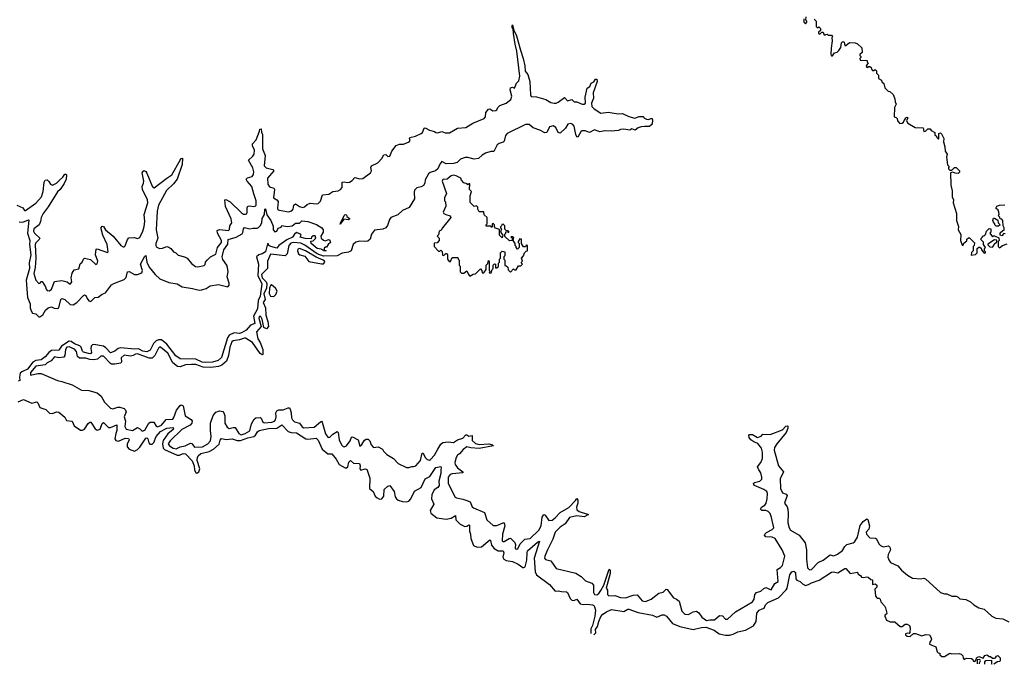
# Model space of a CAD drawing. Extents: x 2604950 to 2749250, y 940531 to 1028284.
# Tile 117 of 220: x 2697590 to 2707070, y 945022 to 951230. Entities that reach past the tile are written whole.
import ezdxf

# ---------------------------------------------------------------- set-up
doc = ezdxf.new("R2010")
doc.units = 0

msp = doc.modelspace()

# ---------------------------------------------------------------- linework, layer by layer
at = {"layer": '0CON05XD'}
for points in [[(2697563.6, 949443.6), (2697618.8, 949418.8), (2697635, 949392.5), (2697645, 949391.2), (2697745, 949464.4), (2697798.9, 949525), (2697814.5, 949575), (2697824.4, 949665.6), (2697835, 949683.8), (2697855, 949686.2), (2697871.7, 949671.7), (2697886.7, 949645), (2697905, 949638), (2697944.1, 949655.9), (2697973.8, 949685), (2698005.9, 949714.1), (2698025, 949742.5), (2698035, 949742.5), (2698040, 949735), (2698036, 949695), (2698019.1, 949650.9), (2697980, 949595), (2697955, 949570.8), (2697863, 949427), (2697814.3, 949365), (2697796, 949325), (2697790.6, 949285), (2697775.5, 949254.5), (2697724.4, 949215), (2697723.3, 949195), (2697733.1, 949175), (2697783.1, 949125), (2697778.2, 949111.8), (2697745, 949081.1), (2697737.7, 949065), (2697744.1, 948935), (2697737.3, 948845), (2697724.6, 948784.6), (2697745, 948720), (2697775, 948690), (2697786.4, 948693.6), (2697791.7, 948708.3), (2697805, 948710), (2697837, 948657), (2697843.9, 948633.9), (2697855, 948623.3), (2697875, 948620), (2697895.6, 948634.4), (2697925, 948707.5), (2697995, 948718.8), (2698045.9, 948705.9), (2698070, 948685), (2698080, 948685), (2698090, 948705), (2698086.2, 948745), (2698095, 948790), (2698115, 948822.5), (2698158.3, 948831.7), (2698171.7, 948878.3), (2698192.5, 948895), (2698202.5, 948925), (2698215, 948932.5), (2698271.7, 948921.7), (2698323.9, 948873.9), (2698335, 948877.5), (2698343.3, 948905), (2698320, 948965), (2698325, 949020), (2698335, 949022.5), (2698435, 948987.5), (2698442.5, 948995), (2698431.4, 949065), (2698390, 949155), (2698373.8, 949215), (2698375, 949230), (2698385, 949240), (2698395, 949237.5), (2698416.1, 949206.1), (2698488.8, 949145), (2698565, 949056), (2698585, 949043.8), (2698595, 949043.3), (2698605, 949052.5), (2698626.4, 949113.6), (2698641.7, 949128.3), (2698693.6, 949133.6), (2698725, 949122.5), (2698745, 949132.5), (2698775, 949193.3), (2698787, 949237), (2698795.4, 949285), (2698788.1, 949355), (2698824.4, 949465), (2698819.5, 949495), (2698771.9, 949595), (2698769.2, 949625), (2698782.5, 949655), (2698785.7, 949675.7), (2698770, 949755), (2698785, 949777.5), (2698805, 949766.7), (2698815, 949752.5), (2698865.8, 949625.8), (2698875, 949613.3), (2698885, 949611.2), (2699005.5, 949704.5), (2699054, 949735), (2699135, 949877.5), (2699145, 949892.5), (2699156.2, 949896.2), (2699154, 949835), (2699105.8, 949695), (2699071.7, 949648.3), (2699002.5, 949585), (2698927.1, 949445), (2698914.4, 949385), (2698902.9, 949205), (2698920, 949125), (2698900.8, 949075), (2698900.8, 949055), (2698905, 949043.8), (2698936.1, 949026.1), (2698965, 949028.8), (2699005, 949046.7), (2699025, 949040), (2699045.9, 949025.9), (2699070, 948995), (2699093.6, 948983.6), (2699115, 948962.5), (2699175, 948946.2), (2699202.3, 948932.3), (2699245, 948883.3), (2699283.9, 948853.9), (2699305, 948850), (2699365, 948863.3), (2699376.1, 948873.9), (2699380, 948895), (2699393.3, 948915), (2699427.5, 948945), (2699478.3, 948971.7), (2699494.4, 949035), (2699531.2, 949085), (2699531.5, 949105), (2699493.3, 949175), (2699490.9, 949199.1), (2699515, 949208.5), (2699599.7, 949200.3), (2699609.4, 949210.6), (2699614.4, 949245.6), (2699630.8, 949275), (2699625, 949313.3), (2699572, 949432), (2699564, 949496), (2699575, 949498.8), (2699615.4, 949475.4), (2699725, 949370), (2699745, 949358.6), (2699765, 949355.8), (2699775, 949361.2), (2699781.4, 949375), (2699780.3, 949419.7), (2699785.8, 949434.2), (2699801.2, 949438.8), (2699845, 949430.8), (2699856.5, 949433.5), (2699865.4, 949444.6), (2699866.8, 949485), (2699845.6, 949554.4), (2699825.5, 949625), (2699779.2, 949675), (2699771.2, 949695), (2699784.4, 949705.6), (2699828.7, 949721.3), (2699841.9, 949738.1), (2699844.4, 949765), (2699835, 949803.3), (2699792.3, 949877.7), (2699834.2, 949915), (2699846.9, 949935), (2699848.9, 949975), (2699831.4, 950015), (2699831.2, 950035), (2699865.7, 950074.3), (2699900, 950155), (2699902.5, 950175), (2699915, 950180), (2699917, 950147), (2699926, 950125), (2699926.9, 949985), (2699951.7, 949921.7), (2699945, 949823.3), (2699962, 949802), (2700027.8, 949787.8), (2700037.5, 949775), (2699975.6, 949705), (2699978.1, 949645), (2699995, 949621.2), (2700035, 949606.7), (2700043.3, 949595), (2700032.5, 949515), (2700065, 949494), (2700077.8, 949477.8), (2700071.4, 949415), (2700075, 949400), (2700175, 949378.6), (2700209.3, 949390.7), (2700221.2, 949405), (2700230, 949445), (2700245, 949456.7), (2700285, 949430), (2700315, 949422), (2700332.7, 949427.3), (2700358.3, 949451.7), (2700385, 949464.2), (2700445, 949456), (2700465, 949460), (2700486.7, 949483.3), (2700506.7, 949543.3), (2700565, 949551.2), (2700604.2, 949575.8), (2700655, 949581.2), (2700680, 949595), (2700694, 949615), (2700695, 949666.7), (2700715, 949670), (2700742.3, 949662.3), (2700765.8, 949664.2), (2700789.7, 949680.3), (2700815, 949710), (2700865, 949696.2), (2700895, 949701.2), (2700965.9, 949754.1), (2700976.7, 949775), (2700970, 949805), (2700977, 949823), (2701039.5, 949850.5), (2701076.1, 949893.9), (2701095, 949930), (2701115, 949932), (2701135, 949914), (2701152.5, 949915), (2701173.3, 949965), (2701215, 950017.5), (2701245, 950030), (2701285, 950030), (2701340, 950055), (2701350, 950065), (2701343.3, 950085), (2701346.7, 950095), (2701401.3, 950108.7), (2701455, 950132.5), (2701467.3, 950142.7), (2701485, 950184.2), (2701495, 950190), (2701535, 950166.2), (2701585, 950152.5), (2701595, 950143.3), (2701615, 950138.8), (2701655, 950153.3), (2701685, 950138.8), (2701728.8, 950141.2), (2701805.8, 950184.2), (2701885, 950192.5), (2701953.3, 950235), (2702062.4, 950277.6), (2702075.4, 950294.6), (2702079.2, 950335), (2702105, 950367.5), (2702115, 950370.8), (2702145, 950353.8), (2702173.9, 950356.1), (2702185, 950362.5), (2702194.2, 950385.8), (2702213.3, 950405), (2702275, 950426), (2702317.7, 950462.3), (2702326.7, 950495), (2702312, 950555), (2702316.2, 950573.8), (2702335, 950580), (2702355, 950570), (2702372, 950618), (2702395, 950640), (2702405.7, 950685), (2702377.4, 950927.4), (2702359.6, 950995), (2702343.1, 951096.9), (2702342.5, 951142.5), (2702331.9, 951155), (2702332, 951175), (2702335, 951180), (2702348.8, 951128.8), (2702374.4, 951075), (2702410.4, 950935), (2702438.9, 950855), (2702454.5, 950784.5), (2702456.7, 950735), (2702483.6, 950703.6), (2702501.2, 950635), (2702506.7, 950505), (2702515, 950490), (2702565, 950487.5), (2702655, 950460), (2702703.6, 950433.6), (2702735, 950427.5), (2702755, 950427.5), (2702773.6, 950436.4), (2702835, 950480), (2702865, 950450), (2702905, 950460), (2702928.3, 950438.3), (2702955, 950437.5), (2703005, 950417.5), (2703025, 950417.5), (2703036.2, 950425), (2703033.3, 950485), (2703055, 950570), (2703080, 950585), (2703092, 950618), (2703117.1, 950632.9), (2703135, 950657.5), (2703145, 950656.7), (2703150, 950635), (2703112, 950525), (2703114.2, 950475), (2703094, 950425), (2703097.5, 950395), (2703120.7, 950370.7), (2703185, 950331.2), (2703255, 950338), (2703352.5, 950322.5), (2703395, 950328), (2703455, 950298.8), (2703512.1, 950282.1), (2703555, 950296.7), (2703595, 950297.5), (2703600, 950285), (2703625, 950271.2), (2703645, 950270), (2703665, 950280), (2703678.8, 950278.8), (2703683.3, 950265), (2703678.8, 950225), (2703655, 950200), (2703605, 950202.5), (2703575, 950197.5), (2703545, 950187.5), (2703515, 950167.5), (2703485, 950180), (2703465, 950167.5), (2703405, 950176.7), (2703375, 950173.3), (2703355, 950164), (2703283.6, 950156.4), (2703225, 950161.2), (2703175, 950150), (2703125, 950170), (2703075, 950144), (2703035, 950160), (2703001.7, 950158.3), (2702994.2, 950155.8), (2702965, 950100), (2702955, 950103.3), (2702944.5, 950124.5), (2702929.2, 950205), (2702915, 950220), (2702895, 950229.2), (2702868.8, 950225), (2702843.8, 950185), (2702795, 950136.7), (2702775, 950143.3), (2702751.7, 950191.7), (2702726.8, 950206.8), (2702690.9, 950199.1), (2702666.4, 950143.6), (2702645, 950140), (2702596.9, 950166.9), (2702535, 950188.6), (2702495, 950220.6), (2702459.4, 950220.6), (2702284, 950135), (2702268.6, 950115), (2702255, 950060), (2702245, 950049.2), (2702205, 950038.1), (2702186, 950025), (2702155, 949960), (2702125, 949960), (2702076.1, 949943.9), (2702042.5, 949925), (2702007, 949893), (2701965, 949886.2), (2701905, 949904), (2701878.3, 949901.7), (2701835, 949887.5), (2701803.3, 949855), (2701765.6, 949844.4), (2701695, 949842.5), (2701655, 949863.3), (2701635, 949840), (2701615, 949792.9), (2701594, 949775), (2701541.2, 949758.8), (2701525.5, 949745), (2701493.4, 949686.6), (2701489.5, 949655), (2701477.3, 949632.7), (2701455, 949619.4), (2701415, 949610.6), (2701391.7, 949588.3), (2701386.2, 949565), (2701392.5, 949505), (2701339.7, 949420.3), (2701275, 949393.8), (2701229.1, 949350.9), (2701163.1, 949325), (2701149.1, 949305), (2701132.2, 949247.8), (2701115, 949224.5), (2701085, 949211.2), (2701005, 949203.8), (2700976.9, 949163.1), (2700962.6, 949117.4), (2700941.8, 949098.2), (2700917.6, 949092.4), (2700865, 949098.1), (2700825, 949087.1), (2700801.5, 949065), (2700782.2, 949005), (2700755, 948991.4), (2700695, 948980.7), (2700645, 948954.3), (2700515, 948952.7), (2700453.6, 948973.6), (2700335, 949058.8), (2700298.1, 949078.1), (2700225.1, 949084.9), (2700200.7, 949079.3), (2700179.4, 949055), (2700163.8, 948976.2), (2700146, 948955), (2700005, 948973.5), (2699976.2, 948905), (2699975.1, 948834.9), (2699916.7, 948775), (2699924.9, 948744.9), (2699962, 948705), (2699970.6, 948685), (2699966.4, 948645), (2699940.6, 948590.6)], [(2705138.3, 951238.3), (2705140, 951205), (2705155, 951190), (2705170, 951205), (2705170, 951215), (2705160, 951225), (2705161.7, 951258.3)], [(2705240, 951235), (2705260, 951215), (2705260, 951165), (2705271.7, 951151.7), (2705285, 951160), (2705300, 951145), (2705300, 951125), (2705281.7, 951108.3), (2705281.7, 951101.7), (2705295, 951090), (2705311.7, 951108.3), (2705325, 951110), (2705331.7, 951091.7), (2705345, 951080), (2705351.7, 951088.3), (2705365, 951090), (2705375, 951080), (2705405, 951080), (2705417, 951067), (2705410, 951055), (2705412.5, 951025), (2705403.3, 950955), (2705400, 950895), (2705405, 950882.5), (2705415, 950882.5), (2705435, 950910), (2705461.7, 950918.3), (2705478.3, 950931.7), (2705497, 950963), (2705503, 951007), (2705515, 951020), (2705527.5, 951015), (2705535, 950980), (2705545, 950980), (2705578.3, 951011.7), (2705635, 951007.5), (2705655, 950997.5), (2705698.3, 950958.3), (2705700, 950915), (2705680, 950895), (2705680, 950885), (2705690, 950875), (2705690, 950865), (2705680, 950855), (2705681.7, 950841.7), (2705748.3, 950838.3), (2705750, 950825), (2705760, 950815), (2705740, 950785), (2705741.7, 950771.7), (2705755, 950770), (2705761.7, 950778.3), (2705775, 950780), (2705788.3, 950768.3), (2705790, 950755), (2705801.7, 950741.7), (2705815, 950740), (2705825, 950750), (2705838.3, 950738.3), (2705840, 950715), (2705860, 950695), (2705860, 950665), (2705888.3, 950648.3), (2705891.7, 950631.7), (2705910, 950615), (2705920, 950575), (2705951.7, 950541.7), (2705968.3, 950538.3), (2705998.3, 950508.3), (2706017, 950467), (2706018.3, 950438.3), (2706027.5, 950415), (2706012.5, 950385), (2706010, 950295), (2706028.3, 950288.3), (2706037, 950277), (2706040, 950255), (2706065, 950230), (2706087, 950233), (2706098.3, 950241.7), (2706105, 950260), (2706120, 950275), (2706120, 950285), (2706135, 950290), (2706140, 950285), (2706127.5, 950255), (2706140, 950235), (2706213, 950193), (2706288.3, 950188.3), (2706295, 950152.5), (2706310, 950155), (2706335, 950180), (2706355, 950177.5), (2706365, 950162.5), (2706400, 950145), (2706401.7, 950121.7), (2706418.3, 950108.3), (2706420, 950095), (2706435, 950080), (2706440, 950085), (2706440, 950135), (2706455, 950140), (2706465, 950130), (2706486.2, 950085), (2706483.3, 950053.3), (2706496.4, 950006.4), (2706500, 949965), (2706520, 949935), (2706512.5, 949905), (2706523.6, 949833.6), (2706540, 949815), (2706533, 949807), (2706533, 949793), (2706545, 949780), (2706565, 949780), (2706590, 949805), (2706605, 949807.5), (2706637.5, 949775), (2706637, 949763), (2706625, 949750), (2706598.3, 949751.7), (2706575, 949762.5), (2706553.3, 949756.7), (2706553.8, 949635), (2706567.1, 949582.9), (2706567.5, 949525), (2706580, 949495), (2706576.7, 949465), (2706608.8, 949365), (2706610, 949295), (2706627.7, 949237.7), (2706626, 949205), (2706651.7, 949161.7), (2706646.7, 949105), (2706665, 949060), (2706675, 949060), (2706681.7, 949078.3), (2706708.3, 949101.7), (2706710, 949115), (2706725, 949130), (2706735, 949130), (2706781.7, 949081.7), (2706780, 949055), (2706770, 949045), (2706770, 949005), (2706753, 948987), (2706752.5, 948962.5), (2706791.7, 948968.3), (2706810, 948985), (2706810, 949025), (2706825, 949040), (2706835, 949040), (2706848.3, 949028.3), (2706850, 949015), (2706875, 948980), (2706890, 948985), (2706890, 948995), (2706880, 949005), (2706880, 949025), (2706890, 949035), (2706870, 949065), (2706868.3, 949088.3), (2706840, 949115), (2706858.3, 949131.7), (2706861.7, 949148.3), (2706875, 949150), (2706888.3, 949161.7), (2706900, 949195), (2706925, 949220), (2706940, 949215), (2706940, 949185), (2706930, 949175), (2706955, 949140), (2706962.5, 949147.5), (2706975, 949147.5), (2707018.3, 949128.3), (2707020, 949105), (2707010, 949095), (2707010, 949045), (2707023, 949033), (2707053, 949057), (2707098.3, 949071.7)], [(2701925, 948760), (2701955, 948780), (2701978.3, 948781.7), (2702025, 948830), (2702040, 948815), (2702041.7, 948791.7), (2702058.3, 948791.7), (2702080, 948825), (2702080, 948865), (2702098.3, 948881.7), (2702105, 948910), (2702110, 948905), (2702110, 948815), (2702120, 948805), (2702110, 948795), (2702115, 948790), (2702128.3, 948791.7), (2702140, 948825), (2702150, 948835), (2702150, 948865), (2702161.7, 948878.3), (2702170, 948875), (2702171.7, 948841.7), (2702185, 948840), (2702198.3, 948851.7), (2702200, 948885), (2702210, 948895), (2702210, 948925), (2702220, 948935), (2702220, 948985), (2702235, 949000), (2702260, 948995), (2702260, 948955), (2702250, 948945), (2702250, 948925), (2702260, 948915), (2702261.7, 948861.7), (2702275, 948860), (2702288.3, 948848.3), (2702291.7, 948821.7), (2702315, 948800), (2702345, 948830), (2702355, 948820), (2702368.3, 948821.7), (2702391.7, 948858.3), (2702415, 948860), (2702430, 948875), (2702420, 948885), (2702420, 948895), (2702430, 948905), (2702420, 948935), (2702440, 948955), (2702450, 948985), (2702465, 949000), (2702480, 949005), (2702480, 949055), (2702465, 949060), (2702458.3, 949041.7), (2702441.7, 949041.7), (2702420, 949075), (2702420, 949115), (2702405, 949120), (2702390, 949095), (2702390, 949085), (2702400, 949075), (2702400, 949035), (2702381.7, 949021.7), (2702370, 949035), (2702370, 949045), (2702360, 949055), (2702360, 949075), (2702340, 949105), (2702348.3, 949128.3), (2702335, 949140), (2702320, 949140), (2702330, 949125), (2702330, 949105), (2702305, 949100), (2702261.7, 949141.7), (2702260, 949165), (2702270, 949175), (2702271.7, 949188.3), (2702285, 949190), (2702300, 949180), (2702300, 949195), (2702275, 949200), (2702261.7, 949211.7), (2702260, 949245), (2702245, 949260), (2702231.7, 949258.3), (2702230, 949245), (2702220, 949235), (2702220, 949225), (2702230, 949215), (2702220, 949185), (2702240, 949155), (2702235, 949130), (2702210, 949155), (2702208.3, 949208.3), (2702171.7, 949221.7), (2702160, 949235), (2702160, 949255), (2702148.3, 949268.3), (2702140, 949265), (2702140, 949235), (2702135, 949230), (2702125, 949240), (2702081.7, 949241.7), (2702080, 949255), (2702090, 949265), (2702090, 949325), (2702061.7, 949351.7), (2702058.3, 949378.3), (2702015, 949380), (2702000, 949405), (2702000, 949425), (2701988.3, 949438.3), (2701965, 949430), (2701928.3, 949468.3), (2701927.5, 949535), (2701940, 949575), (2701920, 949595), (2701925, 949650), (2701915, 949650), (2701905, 949640), (2701898.3, 949648.3), (2701865, 949660), (2701843, 949683), (2701837.5, 949705), (2701792.5, 949725), (2701765, 949734), (2701743.8, 949726.2), (2701705, 949693.8), (2701665, 949692.5), (2701656.7, 949675), (2701700, 949555), (2701680, 949515), (2701680, 949485), (2701690, 949475), (2701692.5, 949435), (2701667.5, 949375), (2701673.6, 949363.6), (2701693, 949353), (2701735, 949340), (2701740, 949325), (2701660, 949225), (2701648.3, 949201.7), (2701630, 949195), (2701621.7, 949158.3), (2701610, 949145), (2701630, 949125), (2701630, 949105), (2701608.3, 949081.7), (2701581.7, 949078.3), (2701580, 949045), (2701621.7, 949001.7), (2701635, 949000), (2701645, 949010), (2701658.3, 948998.3), (2701661.7, 948961.7), (2701675, 948960), (2701691.7, 948978.3), (2701698.3, 948978.3), (2701710, 948965), (2701710, 948925), (2701725, 948900), (2701738.3, 948901.7), (2701755, 948940), (2701808.3, 948938.3), (2701810, 948925), (2701820, 948915), (2701820, 948865), (2701830, 948855), (2701831.7, 948801.7), (2701845, 948790), (2701865, 948790), (2701895, 948810), (2701910, 948775), (2701925, 948760)], [(2697583.8, 949283.8), (2697620.4, 949279.6), (2697675, 949303.8), (2697679.1, 949299.1), (2697663.3, 949175), (2697687.5, 949105), (2697683.1, 949065), (2697695.3, 948965), (2697681.8, 948888.2), (2697684.6, 948834.6), (2697651.4, 948721.4), (2697664.7, 948555), (2697690.5, 948495), (2697691.5, 948455), (2697700, 948425), (2697712.5, 948405), (2697745, 948396), (2697775, 948370), (2697785, 948370), (2697812.2, 948387.8), (2697837.1, 948432.9), (2697865, 948456), (2697895, 948464), (2697922.9, 948452.9), (2697955, 948448.8), (2697966.7, 948455), (2697985, 948533.8), (2697995, 948544.4), (2698025, 948535.5), (2698075, 948487.3), (2698105, 948482.5), (2698140.6, 948505), (2698204.6, 948575.4), (2698215, 948579.2), (2698226.2, 948575), (2698238, 948545), (2698255, 948522.5), (2698275, 948516.7), (2698313.9, 948556.1), (2698345, 948557.5), (2698383.9, 948586.1), (2698415, 948600), (2698474.1, 948675.9), (2698495, 948690), (2698595, 948727.5), (2698615, 948747.5), (2698626.7, 948803.3), (2698645, 948806), (2698695, 948776.7), (2698723, 948777), (2698765, 948792.5), (2698773.3, 948815), (2698752, 948875), (2698795, 948952.5), (2698805, 948957.5), (2698814, 948895), (2698836.7, 948846.7), (2698894.3, 948775), (2698938.8, 948735), (2699025, 948697.5), (2699105, 948686.2), (2699155, 948658.6), (2699255, 948640), (2699316.4, 948626.4), (2699343, 948627), (2699385, 948642.5), (2699425, 948666.7), (2699505, 948681.2), (2699595, 948657.5), (2699605, 948672.5), (2699606.9, 948693.1), (2699586.4, 948755), (2699596.6, 948803.4), (2699591.6, 948845), (2699585.3, 948865.3), (2699545, 948919.4), (2699538.7, 948945), (2699554.1, 949015), (2699592.7, 949067.3), (2699597.8, 949112.2), (2699673.4, 949136.6), (2699731.9, 949168.1), (2699739.5, 949180.5), (2699745, 949216.7), (2699755, 949228), (2699805, 949215.8), (2699835, 949222.5), (2699875, 949221.2), (2699890.5, 949229.5), (2699906.2, 949245), (2699920.8, 949275), (2699924.4, 949315), (2699946.7, 949355), (2699950, 949405), (2699955, 949410), (2699970.5, 949350.5), (2700007.5, 949295), (2700031.7, 949241.7), (2700030, 949205), (2700045, 949187.5), (2700065, 949192.5), (2700077, 949223), (2700108.3, 949231.7), (2700115, 949247.5), (2700165, 949238), (2700213.9, 949246.1), (2700245, 949270), (2700285, 949270), (2700305, 949292.5), (2700365, 949287.5), (2700447.7, 949257.7), (2700497.5, 949225), (2700512.5, 949205), (2700512.5, 949185), (2700490, 949145), (2700492.5, 949125), (2700515, 949106.7), (2700531.7, 949101.7), (2700565, 949112.5), (2700576.1, 949106.1), (2700582.5, 949085), (2700560, 949065), (2700545, 949040), (2700535, 949040), (2700521.7, 949028.3), (2700521.7, 949011.7), (2700540, 949005), (2700515, 949004), (2700511.7, 949011.7), (2700491.7, 949021.7), (2700453.8, 949025), (2700396.7, 949075), (2700391.7, 949098.3), (2700415, 949100), (2700440, 949125), (2700435, 949150), (2700415, 949147.5), (2700400, 949135), (2700395, 949120), (2700336.7, 949123.3), (2700290, 949135), (2700300, 949155), (2700292.5, 949165), (2700255, 949179.2), (2700234.4, 949165.6), (2700217.5, 949135), (2700161.1, 949108.9), (2700084, 949056), (2700065, 949030), (2700007.5, 949045), (2699990, 949055), (2699985, 949070), (2699975, 949070), (2699955, 948993.3), (2699925, 948973.8), (2699892.5, 948965), (2699871.2, 948945), (2699890, 948875), (2699882.4, 948765), (2699921.5, 948685), (2699903.6, 948566.4), (2699884.7, 948525), (2699880.9, 948445), (2699840, 948375), (2699852.5, 948305), (2699810.7, 948289.3), (2699771.1, 948238.9), (2699725, 948213.2), (2699705, 948208.2), (2699655, 948212.9), (2699605, 948192.4), (2699590.2, 948165), (2699531.8, 947978.2), (2699500.7, 947949.3), (2699445, 947930.3), (2699375, 947927.6), (2699345, 947932.7), (2699285, 947961.1), (2699135, 947965.5), (2699092.4, 947992.4), (2699006.2, 948106.2), (2698955, 948145.8), (2698925, 948146.4), (2698902.6, 948137.4), (2698878.8, 948111.2), (2698865.3, 948085), (2698845, 948046.7), (2698815, 948030.4), (2698775, 948036.4), (2698735, 948061.4), (2698695, 948056.1), (2698565, 948070.7), (2698539.2, 948065), (2698505, 948036.7), (2698465, 948021.5), (2698419.6, 948069.6), (2698395.7, 948085), (2698305, 948102.5), (2698291.2, 948098.8), (2698278.8, 948085), (2698275.4, 948065), (2698281.1, 948025), (2698275.3, 948014.7), (2698265, 948012.5), (2698205, 948028.8), (2698195, 948037.1), (2698180, 948075), (2698168.5, 948088.5), (2698118, 948108), (2698085, 948131.6), (2698065, 948133.1), (2697993.7, 948086.3), (2697965, 948048.2), (2697895, 948044.4), (2697868.8, 948025), (2697836.3, 947983.7), (2697795.6, 947955), (2697743.5, 947946.5), (2697715, 947930.7), (2697663.5, 947865), (2697610, 947840), (2697595.7, 947825), (2697586.9, 947786.9), (2697592, 947755), (2697575, 947747.8)], [(2707078.3, 949168.3), (2707065, 949170), (2707045, 949150), (2707030, 949155), (2707031.7, 949178.3), (2707055, 949200), (2707068.3, 949201.7), (2707070, 949225), (2707060, 949245), (2707057, 949297), (2707045, 949310), (2707031.7, 949311.7), (2707028.3, 949328.3), (2707010, 949345), (2707020, 949355), (2707017.5, 949377.5), (2707010, 949395), (2706990, 949415), (2706997, 949433), (2707025, 949442.5), (2707075, 949446.7)], [(2700675, 949260), (2700672.5, 949265), (2700680, 949270), (2700712.5, 949345), (2700725, 949352.5), (2700735, 949350), (2700740, 949335), (2700766.4, 949316.4), (2700765, 949310), (2700755, 949303.3), (2700711.7, 949308.3), (2700675, 949260)], [(2707015, 949240), (2706993, 949243), (2706980, 949255), (2706980, 949265), (2706965, 949280), (2706960, 949295), (2706965, 949320), (2706975, 949320), (2707008.3, 949298.3), (2707010, 949275), (2707030, 949255), (2707015, 949240)], [(2706955, 949040), (2706970, 949055), (2706971.7, 949068.3), (2706998.3, 949091.7), (2706998.3, 949108.3), (2706975, 949110), (2706911.7, 949068.3), (2706911.7, 949061.7), (2706931.7, 949041.7), (2706955, 949040)], [(2700495, 948877.8), (2700515, 948880), (2700528, 948895), (2700526, 948905), (2700511.9, 948915), (2700442.7, 948942.7), (2700340, 949005), (2700285, 949025.5), (2700268.8, 949021.2), (2700266, 949005), (2700274.3, 948974.3), (2700287.5, 948965), (2700335, 948952.9), (2700375, 948901.1), (2700495, 948877.8)], [(2700035, 948562.9), (2700057, 948583), (2700069.2, 948615), (2700053.1, 948645), (2700015, 948676.9), (2700005, 948670.6), (2699996.2, 948645), (2699993.1, 948593.1), (2700005, 948567.5), (2700035, 948562.9)], [(2699940.6, 948590.6), (2699951.8, 948535), (2699934.6, 948505), (2699957.8, 948455), (2699958.2, 948385), (2699980.2, 948325), (2699986.1, 948273.9), (2699965, 948253.6), (2699940, 948265), (2699925, 948346), (2699915, 948365.6), (2699905, 948374.3), (2699895, 948372.9), (2699892, 948355), (2699914.2, 948275), (2699869.5, 948225), (2699882, 948155), (2699905, 948120), (2699930, 948055), (2699930, 948005), (2699925, 948002.5), (2699905, 948013.8), (2699830.2, 948120.2), (2699765, 948162.9), (2699754.4, 948164.4), (2699705, 948146.5), (2699645, 948138.5), (2699633.3, 948126.7), (2699614.2, 948075), (2699600.3, 947995), (2699580, 947940), (2699536.2, 947903.8), (2699505, 947891.7), (2699455, 947885.2), (2699425, 947879.8), (2699355, 947882.5), (2699285, 947908.4), (2699245, 947910.4), (2699185, 947904.7), (2699135, 947887.1), (2699109, 947889), (2699065.2, 947925.2), (2699015, 948020), (2698945, 948075.6), (2698935, 948075.6), (2698925, 948065.7), (2698890, 947995), (2698865, 947971.8), (2698835, 947968.9), (2698725, 948011.6), (2698705, 948009.6), (2698683.7, 947996.3), (2698655, 947989.1), (2698595, 948000), (2698565.6, 947975), (2698569.4, 947935), (2698565, 947922), (2698505, 947912.2), (2698475, 947911.9), (2698465, 947917.8), (2698395, 947990), (2698371.7, 947988.3), (2698339.5, 947960.5), (2698305, 947955.3), (2698265, 947956.9), (2698225, 947970.9), (2698165, 947970.4), (2698146.4, 947986.4), (2698135, 948036), (2698115.7, 948055.7), (2698065, 948080.9), (2698045, 948075.4), (2698029.3, 948055), (2698025.4, 947995), (2698015, 947978.5), (2697965, 947974.6), (2697925, 947982.5), (2697892.5, 947945), (2697855, 947926.7), (2697833.3, 947906.7), (2697745, 947894), (2697695, 947832.5), (2697695, 947807.5), (2697765, 947822.5), (2697795, 947822.5), (2697955, 947753.8), (2697995, 947746.7), (2698095, 947713.3), (2698185, 947663.3), (2698255, 947658), (2698335, 947636.7), (2698372.5, 947605), (2698405, 947547.5), (2698465, 947490), (2698485, 947483.8), (2698535, 947500), (2698555, 947500), (2698595, 947486.7), (2698606.1, 947476.1), (2698613.3, 947455), (2698596.9, 947405), (2698609.5, 947365), (2698603.5, 947313.5), (2698615, 947286.7), (2698675, 947274.5), (2698725, 947301.2), (2698745, 947291.2), (2698768.7, 947268.7), (2698795, 947276.2), (2698833.3, 947345), (2698845.5, 947354.5), (2698882.5, 947352.5), (2698905, 947314), (2698915, 947308.1), (2698955, 947326.2), (2699000.9, 947379.1), (2699065, 947384.5), (2699075, 947398), (2699099.1, 947470.9), (2699135, 947516), (2699145, 947520.8), (2699162.5, 947512.5), (2699183.5, 947415), (2699241.2, 947381.2), (2699250, 947365), (2699248.1, 947345), (2699231.4, 947325), (2699151.8, 947285), (2699037.3, 947175), (2699020, 947145), (2699032.2, 947125), (2699067.1, 947105), (2699095, 947096.9), (2699135, 947117.9), (2699184, 947126), (2699235, 947153.1), (2699247.3, 947147.3), (2699272.7, 947112.7), (2699351.2, 947115), (2699400, 947145), (2699425.5, 947175), (2699431.8, 947215), (2699425.4, 947275), (2699426.7, 947343.3), (2699453.3, 947416.7), (2699478.8, 947451.2), (2699515, 947464.3), (2699545, 947456), (2699554.2, 947444.2), (2699564.2, 947415), (2699564.5, 947345), (2699586.2, 947306.2), (2699605, 947293.1), (2699645, 947303.1), (2699665, 947301.4), (2699700.5, 947245), (2699723.5, 947233.5), (2699760, 947245), (2699805, 947270), (2699822.3, 947337.7), (2699847.4, 947382.6), (2699863.9, 947396.1), (2699905, 947400), (2699915, 947391.2), (2699930.6, 947355), (2699945, 947347.3), (2700016.2, 947355), (2700042.5, 947365), (2700053.1, 947376.9), (2700058.8, 947405), (2700056.3, 947443.7), (2700065.5, 947464.5), (2700085, 947474.4), (2700125, 947474.4), (2700175, 947491.2), (2700185, 947491.2), (2700195, 947480), (2700203.6, 947445), (2700205.6, 947395), (2700215.5, 947375.5), (2700235, 947358.6), (2700283.8, 947343.8), (2700308.9, 947308.9), (2700325, 947298.1), (2700425, 947304.4), (2700485, 947358), (2700495, 947363.3), (2700502.7, 947352.7), (2700535, 947241.2), (2700555, 947210), (2700565, 947206), (2700575, 947210), (2700605, 947240), (2700646.7, 947265), (2700655.5, 947255.5), (2700666.4, 947185), (2700689.4, 947135), (2700705, 947120), (2700715, 947117.1), (2700735.4, 947124.6), (2700770.6, 947175), (2700785, 947208.8), (2700795, 947213.8), (2700847.5, 947185), (2700865, 947123.3), (2700885, 947140), (2700908.5, 947181.5), (2700925, 947191.4), (2700945, 947190.8), (2700962, 947175), (2700973.8, 947135), (2700995, 947110), (2701040, 947115), (2701082.5, 947095), (2701093.8, 947075), (2701124.3, 947044.3), (2701187.5, 947005), (2701233.3, 946955), (2701315, 946918), (2701335, 946916), (2701365, 946928), (2701385, 946926.2), (2701405, 946933.8), (2701448.6, 946985), (2701465, 947055.7), (2701475, 947055.8), (2701494.4, 947014.4), (2701514.5, 946994.5), (2701535, 946989.4), (2701545, 946993.6), (2701585, 947036.9), (2701616.7, 947095), (2701645, 947143.8), (2701665, 947158), (2701715, 947166), (2701765, 947158.1), (2701805, 947183.8), (2701855, 947199.5), (2701885, 947230.8), (2701895, 947232.5), (2701915, 947218.9), (2701947.1, 947227.1), (2701946.4, 947176.4), (2701978.9, 947148.9), (2702015, 947139.5), (2702105.3, 947145.3), (2702143.3, 947135), (2702152.5, 947125), (2702015, 947102), (2701935, 947106.2), (2701894.7, 947115.3), (2701858.9, 947091.1), (2701825, 947048), (2701805, 947035.8), (2701792.5, 947015), (2701780, 946965), (2701783.8, 946945), (2701806.2, 946915), (2701857.5, 946875), (2701857.5, 946865), (2701755, 946857.3), (2701735, 946850), (2701715, 946823.3), (2701714.5, 946764.5), (2701783, 946633), (2701795, 946623.8), (2701855, 946614), (2701905, 946597.1), (2701926.9, 946586.9), (2701947.5, 946537.5), (2701958.3, 946528.3), (2702064, 946484), (2702088, 946415), (2702149.3, 946359.3), (2702185, 946358), (2702245, 946384), (2702255, 946383.3), (2702260, 946355), (2702236.9, 946275), (2702235, 946212.5), (2702245, 946203.8), (2702255, 946204), (2702301.2, 946235), (2702315.4, 946235.4), (2702356.2, 946195), (2702363.8, 946175), (2702358.8, 946145), (2702365, 946133.3), (2702375, 946130), (2702385.6, 946134.4), (2702408.7, 946181.3), (2702452.6, 946227.4), (2702505, 946234.4), (2702586.7, 946315), (2702609.6, 946355), (2702620.5, 946439.5), (2702635, 946464.2), (2702649.6, 946459.6), (2702685, 946408.1), (2702715, 946410.4), (2702745, 946431.5), (2702794.3, 946485.7), (2702878.2, 946531.8), (2702940.7, 946600.7), (2702955, 946620), (2702964, 946604), (2702964.4, 946575), (2702949.6, 946535), (2702955, 946508.6), (2702975, 946494.5), (2703067.5, 946465), (2703025, 946443.8), (2702955, 946451.8), (2702883.5, 946435), (2702843.1, 946375), (2702795, 946342.5), (2702746.4, 946295), (2702723.5, 946226.5), (2702670.6, 946125), (2702646.2, 946065), (2702643.8, 946043.8), (2702651.2, 946031.2), (2702705, 946017.5), (2702755, 945943.8), (2702945, 945898.6), (2702995, 945868), (2703036.2, 945825), (2703098, 945805), (2703113.3, 945783.3), (2703115.4, 945715), (2703125, 945694.2), (2703145, 945692.5), (2703165, 945702.8), (2703184.5, 945734.5), (2703213.7, 945785), (2703265, 945938.8), (2703275, 945927.5), (2703275, 945897.5), (2703237.9, 945755), (2703248, 945735), (2703248.9, 945695), (2703260.9, 945680.9), (2703320, 945685), (2703375, 945664.4), (2703423.4, 945663.4), (2703495, 945687.1), (2703535, 945691.2), (2703584.3, 945635), (2703615, 945627.3), (2703670.2, 945649.8), (2703745, 945708.8), (2703785, 945716), (2703815, 945746), (2703825, 945742), (2703885, 945662), (2703915, 945650), (2703940.7, 945630.7), (2703966.5, 945535), (2703994.7, 945504.7), (2704027.8, 945502.2), (2704075, 945528), (2704105, 945533.8), (2704127.8, 945517.8), (2704157.1, 945475), (2704204, 945444), (2704235, 945451.2), (2704279.4, 945450.6), (2704327.7, 945492.3), (2704355, 945487.5), (2704385, 945458), (2704405, 945458), (2704482.4, 945527.6), (2704645.5, 945624.5), (2704660.3, 945649.7), (2704668.1, 945695), (2704685, 945714.2), (2704725, 945725.7), (2704755, 945752), (2704775, 945760.8), (2704825, 945740), (2704860, 945800), (2704891.2, 945818.8), (2704883.8, 945935), (2704915.5, 945954.5), (2704932.9, 945975), (2704955.6, 946065), (2704930.9, 946125), (2704862.8, 946232.8), (2704835.3, 946245.3), (2704775, 946250.6), (2704762.5, 946265), (2704764.3, 946275), (2704779.5, 946290.5), (2704835, 946320), (2704850, 946335), (2704828.1, 946435), (2704814.1, 946474.1), (2704795, 946494.5), (2704775, 946503.6), (2704733.8, 946503.8), (2704721.4, 946515), (2704732.5, 946535), (2704764.5, 946555.5), (2704777.1, 946572.9), (2704788.1, 946615), (2704788.3, 946668.3), (2704782.5, 946685), (2704755, 946705.4), (2704666.2, 946745), (2704657.1, 946755), (2704655.8, 946765), (2704665, 946772.9), (2704715, 946786.4), (2704735.6, 946805), (2704736.9, 946825), (2704726.5, 946865), (2704705.3, 946895), (2704693.5, 946925), (2704725, 946964.2), (2704742.7, 947005), (2704741.5, 947065), (2704733.1, 947105), (2704697.5, 947147.5), (2704656.7, 947165), (2704628.8, 947185), (2704613.8, 947205), (2704610, 947225), (2704615, 947236.2), (2704644.2, 947235.8), (2704695, 947206), (2704729.2, 947220.8), (2704745, 947237.5), (2704815, 947233.8), (2704935, 947281.2), (2704967.5, 947315), (2704979.3, 947319.3), (2704986, 947316), (2704986, 947295), (2704968.8, 947255), (2704878.6, 947145), (2704858.5, 947111.5), (2704855.5, 947085), (2704895.7, 946935), (2704943.8, 946875), (2704912.2, 946807.8), (2704914.6, 946715), (2704934.4, 946675), (2704969.9, 946659.9), (2704978, 946648), (2704954.4, 946575), (2704978, 946538), (2704984.4, 946515), (2704989.5, 946475), (2704986, 946385), (2705000, 946335), (2705012.1, 946315), (2705094.3, 946265), (2705151.8, 946191.8), (2705165.4, 946125), (2705163.8, 946035), (2705175, 945950), (2705192.7, 945932.7), (2705215, 945934.2), (2705277.7, 946002.3), (2705325, 946026), (2705392.5, 946075), (2705428.3, 946068.3)], [(2697575, 947549.6), (2697625, 947572.5), (2697705, 947537.8), (2697755, 947549.2), (2697765, 947540), (2697785, 947495.8), (2697841.9, 947475), (2697875, 947442), (2697903.9, 947436.1), (2697945, 947453.3), (2697965, 947450.8), (2698023.6, 947403.6), (2698040.5, 947370.5), (2698093.3, 947365), (2698115, 947317.5), (2698175, 947276.4), (2698195, 947276.2), (2698215, 947288.2), (2698249, 947341), (2698265, 947354.5), (2698275, 947352.5), (2698315, 947288.5), (2698335, 947276.8), (2698363.6, 947286.4), (2698385, 947342), (2698395, 947351.2), (2698445, 947302.9), (2698465, 947303.5), (2698525, 947330), (2698523.5, 947275), (2698514.7, 947245), (2698504.5, 947195), (2698515, 947177.1), (2698541.7, 947171.7), (2698605, 947199.2), (2698636.4, 947196.4), (2698644.2, 947185), (2698625, 947143.3), (2698625.6, 947115), (2698645, 947095.6), (2698695, 947074.5), (2698725, 947090.9), (2698747.6, 947112.4), (2698805, 947198.6), (2698815, 947204), (2698824.4, 947194.4), (2698833.7, 947155), (2698842.3, 947142.3), (2698865, 947142), (2698880.2, 947159.8), (2698904.1, 947215.9), (2698945, 947262.9), (2699005, 947297.7), (2699064.2, 947304.2), (2699072, 947295), (2699067.5, 947285), (2699015, 947242.7), (2698972.1, 947177.9), (2698964.3, 947145), (2698971.2, 947105), (2698985, 947091.7), (2699105, 947034.7), (2699128.8, 947035), (2699165, 947051.1), (2699185, 947049.4), (2699250.4, 946980.4), (2699270, 946935), (2699274, 946894), (2699285.7, 946865.7), (2699295, 946861.9), (2699315.6, 946874.4), (2699325.3, 946905), (2699298.4, 946985), (2699300.8, 947015), (2699309.6, 947030.4), (2699335, 947051), (2699415, 947070.4), (2699455, 947092.9), (2699508.7, 947141.3), (2699519.7, 947180.3), (2699532.5, 947197.5), (2699578.3, 947188.3), (2699635, 947194.4), (2699685, 947179.1), (2699715, 947178.4), (2699785, 947202.6), (2699844.7, 947215.3), (2699860.7, 947229.3), (2699878, 947262), (2699895, 947273.1), (2699985, 947293.5), (2700065, 947297.5), (2700115, 947328), (2700175, 947263.3), (2700203.9, 947253.9), (2700255, 947251.2), (2700346.2, 947195), (2700365, 947191.2), (2700445, 947198.6), (2700465, 947179.2), (2700503.1, 947095), (2700555, 947049.2), (2700595, 947050), (2700638.3, 946998.3), (2700667.1, 946947.1), (2700725, 946914), (2700735, 946913.3), (2700750, 946925), (2700760.2, 946969.8), (2700775, 946984.2), (2700805, 946959.4), (2700860, 946955), (2700867.1, 946935), (2700864.3, 946905), (2700875, 946892), (2700915, 946905.6), (2700931.7, 946901.7), (2700962.5, 946815), (2700958.8, 946715), (2700992.5, 946685), (2701012.3, 946642.3), (2701030, 946625), (2701055, 946613.5), (2701075, 946615.7), (2701097.2, 946642.8), (2701100, 946705), (2701135, 946736.2), (2701155, 946743.8), (2701196.8, 946686.8), (2701206, 946635), (2701218.8, 946615), (2701235, 946602.9), (2701275, 946590.6), (2701314.1, 946585.9), (2701335, 946594), (2701356.2, 946615), (2701390, 946690), (2701456.2, 946723.8), (2701495, 946808.8), (2701538.5, 946831.5), (2701595, 946916.7), (2701645, 946926.7), (2701648.8, 946915), (2701643.6, 946893.6), (2701645, 946860), (2701624.4, 946785), (2701627.5, 946745), (2701615, 946725.7), (2701578.8, 946701.2), (2701556.8, 946655), (2701556.2, 946616.2), (2701577.5, 946565), (2701542, 946505), (2701547.7, 946477.7), (2701605, 946434), (2701695, 946420), (2701745, 946430.8), (2701785, 946456.7), (2701790, 946415), (2701830.3, 946370.3), (2701875, 946350), (2701895, 946352.9), (2701915, 946366), (2701921.7, 946361.7), (2701920, 946305), (2701930, 946275), (2701932, 946235), (2701957.5, 946165), (2701995, 946151.2), (2702035, 946152), (2702115, 946220.6), (2702123.2, 946213.2), (2702130.9, 946170.9), (2702157.7, 946137.7), (2702196.6, 946116.6), (2702245.4, 946115), (2702250.8, 946095), (2702240.4, 946055), (2702251.9, 946035), (2702273.5, 946023.5), (2702335, 946011.3), (2702388.1, 945985), (2702435, 945955.8), (2702445, 945953.8), (2702455, 945960), (2702472.5, 946025), (2702474.6, 946095), (2702480.5, 946115), (2702575, 946200), (2702595, 946207.5), (2702544.6, 946045), (2702554.1, 945914.1), (2702564.2, 945884.2), (2702689.4, 945789.4), (2702745, 945726.7), (2702775, 945730), (2702805, 945722), (2702855, 945720), (2702863.6, 945713.6), (2702891.2, 945655), (2702905, 945641.2), (2702925, 945636.7), (2702955, 945648.8), (2702985.7, 945605.7), (2703015, 945598.1), (2703055, 945601.1), (2703105, 945593.5), (2703118.1, 945588.1), (2703125, 945576.2), (2703132.5, 945545), (2703127.9, 945485), (2703105.2, 945394.8), (2703088.4, 945365), (2703088.4, 945320.4)], [(2705428.3, 946068.3), (2705465, 946082), (2705512.5, 946117.5), (2705535, 946156.2), (2705555, 946176), (2705615, 946192.5), (2705632, 946205), (2705655, 946247.5), (2705682.1, 946357.9), (2705712.4, 946397.6), (2705745, 946423.3), (2705755.8, 946415.8), (2705772.5, 946355), (2705764.3, 946325), (2705740.9, 946295), (2705742.5, 946275), (2705775, 946238.8), (2705825, 946237.5), (2705839.3, 946229.3), (2705861.7, 946181.7), (2705876.4, 946166.4), (2705905, 946153.3), (2705955, 946162.5), (2705968.8, 946148.8), (2705973.8, 946125), (2705951.1, 946078.9), (2705949.6, 946055), (2705956.9, 946026.9), (2705975, 946002.5), (2706045, 945970.6), (2706078.9, 945928.9), (2706139.1, 945879.1), (2706185, 945852.2), (2706265, 945846), (2706295, 945852.5), (2706310, 945845), (2706455, 945713.3), (2706495, 945700), (2706515, 945700), (2706565, 945680), (2706607, 945677), (2706625, 945670), (2706643, 945653), (2706700, 945645), (2706745, 945622.5), (2706777.5, 945595), (2706825, 945567.5), (2706875, 945552.5), (2706950, 945485), (2706987.5, 945465), (2707055, 945460), (2707115, 945432.5)], [(2703119.1, 945305.7), (2703135.6, 945324.4), (2703132.5, 945357.5), (2703153.1, 945385), (2703164.8, 945435.2), (2703185, 945482), (2703205, 945506.2), (2703238.3, 945528.3), (2703289.3, 945550.7), (2703405, 945530), (2703445, 945552), (2703455, 945552), (2703545, 945520), (2703684.1, 945494.1), (2703725, 945476.7), (2703775, 945498.8), (2703795, 945500), (2703816.6, 945486.6), (2703875, 945416.7), (2703945, 945385.6), (2704075, 945356.9), (2704155, 945377.3), (2704195, 945378.9), (2704275, 945349.5), (2704325, 945316.9), (2704384.3, 945304.3), (2704423.6, 945303.6), (2704458.4, 945311.6), (2704505, 945333.6), (2704579.1, 945350.9), (2704656.2, 945393.8), (2704679.4, 945435), (2704687.1, 945515), (2704710.8, 945545), (2704737.5, 945555), (2704756.2, 945563.8), (2704770, 945595), (2704793.7, 945616.3), (2704896.1, 945663.9), (2704969.5, 945740.5), (2704980, 945755), (2705004.4, 945885), (2705025, 945913.3), (2705045, 945920), (2705060, 945905), (2705062.5, 945845), (2705073.9, 945833.9), (2705105, 945821.2), (2705127.9, 945797.9), (2705155, 945782.5), (2705185, 945789.4), (2705215, 945806.5), (2705287.9, 945832.1), (2705405, 945908.6), (2705425, 945912.9), (2705466.5, 945903.5), (2705535, 945944), (2705543.9, 945943.9), (2705585, 945896.7), (2705655, 945910), (2705660, 945895), (2705686.4, 945876.4), (2705695, 945860), (2705715, 945857.5), (2705744, 945866), (2705760.7, 945860.7), (2705785, 945840), (2705800, 945835), (2705801.7, 945791.7), (2705825, 945796.7), (2705843.3, 945785), (2705842.5, 945765), (2705822.5, 945745), (2705828.3, 945678.3), (2705845, 945660), (2705865, 945660), (2705875, 945650), (2705880, 945625), (2705916.4, 945586.4), (2705927.5, 945565), (2705940, 945515), (2705936.4, 945503.6), (2705920, 945495), (2705920, 945485), (2705937, 945447), (2705970.7, 945430.7), (2706015, 945432.5), (2706067, 945387), (2706085, 945386.7), (2706115, 945407.5), (2706135, 945407.5), (2706156.4, 945396.4), (2706162.5, 945375), (2706161.7, 945328.3), (2706155, 945320), (2706135, 945322.5), (2706120, 945315), (2706120, 945305), (2706135, 945292.5), (2706165, 945290), (2706195, 945317.5), (2706215, 945317.5), (2706275, 945297.5), (2706315, 945310), (2706350, 945305), (2706363.3, 945285), (2706367.5, 945265), (2706366.7, 945253.3), (2706352.5, 945235), (2706350, 945215), (2706409.3, 945189.3), (2706423, 945143), (2706431.7, 945131.7), (2706448.3, 945128.3), (2706450, 945115), (2706468.3, 945098.3), (2706495, 945097.5), (2706545, 945130), (2706565, 945122.5), (2706636.7, 945126.7), (2706655, 945120), (2706670, 945105), (2706673, 945083), (2706685, 945070), (2706705, 945080), (2706755, 945077.5), (2706768.3, 945068.3), (2706771.7, 945051.7), (2706785, 945050), (2706800, 945065), (2706802.5, 945085), (2706825, 945096.7), (2706865, 945080), (2706881.7, 945108.3), (2706905, 945112.5), (2706925, 945097.5), (2706937, 945097), (2706955, 945080), (2706975, 945080), (2706986.7, 945083.3), (2706995, 945100), (2707008.3, 945108.3), (2707030, 945085), (2707030, 945055), (2707025, 945050), (2707003, 945047), (2706969, 945022.2)], [(2706830, 945026.2), (2706830, 945035), (2706840, 945055), (2706835, 945070), (2706810, 945065), (2706810, 945026.7)], [(2706951.7, 945023.3), (2706950, 945025), (2706948.3, 945058.3), (2706893, 945057), (2706880, 945045), (2706880, 945025)]]:
    msp.add_lwpolyline(points, dxfattribs=at)

doc.saveas('drawing.dxf')
